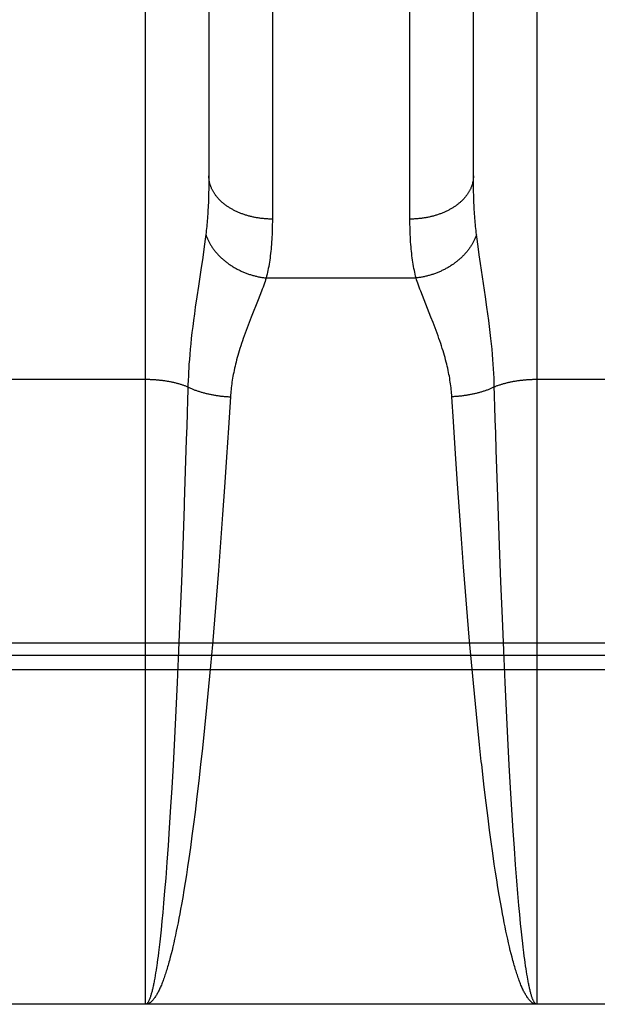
# Model space of a CAD drawing. Header units: inches. Extents: x 0 to 181, y 0 to 117.
# Tile 22 of 92: x 63.478 to 63.751, y 8.594 to 9.059. Entities that reach past the tile are written whole.
import ezdxf

# ---------------------------------------------------------------- set-up
doc = ezdxf.new("R2010")
doc.units = ezdxf.units.IN
doc.header["$LTSCALE"] = 9.946809
doc.header["$MEASUREMENT"] = 0
doc.linetypes.add('HIDDEN', pattern=[0.2, 0.1, -0.1])
doc.layers.add('02___PRT_ALL_AXES', color=7, linetype='CONTINUOUS')
doc.layers.add('DEFAULT_2', color=8, linetype='HIDDEN')

msp = doc.modelspace()

# ---------------------------------------------------------------- linework, layer by layer
at = {"layer": '02___PRT_ALL_AXES', "color": 8, "linetype": 'HIDDEN'}
msp.add_line((63.78712, 8.59397), (63.22212, 8.59397), dxfattribs=at)
at = {"layer": 'DEFAULT_2', "color": 8, "linetype": 'HIDDEN'}
for p, q in [((63.53712, 8.59397), (63.53712, 9.40476)), ((63.72212, 9.40476), (63.72212, 8.59397)), ((63.59711, 9.30995), (63.59712, 8.96473)), ((63.66212, 8.96346), (63.66212, 9.30862)), ((63.56712, 9.29111), (63.56712, 8.98389)), ((63.69212, 8.98511), (63.69212, 9.29231)), ((63.56712, 8.98389), (63.5671, 8.98149)), ((63.69213, 8.98268), (63.69212, 8.98511)), ((63.69215, 8.98031), (63.69213, 8.98268)), ((63.56706, 8.97914), (63.56701, 8.97683)), ((63.5671, 8.98149), (63.56706, 8.97914)), ((63.6922, 8.97798), (63.69215, 8.98031)), ((63.69226, 8.9757), (63.6922, 8.97798)), ((63.69234, 8.97347), (63.69226, 8.9757)), ((63.56538, 8.95526), (63.56508, 8.95293)), ((63.56566, 8.95747), (63.56538, 8.95526)), ((63.69385, 8.95526), (63.69357, 8.95747)), ((63.69416, 8.95293), (63.69385, 8.95526)), ((63.56474, 8.95048), (63.56418, 8.94655)), ((63.56508, 8.95293), (63.56474, 8.95048)), ((63.6945, 8.95048), (63.69416, 8.95293)), ((63.69486, 8.9479), (63.6945, 8.95048)), ((63.56418, 8.94655), (63.56333, 8.94083)), ((63.69547, 8.94376), (63.69486, 8.9479)), ((63.56333, 8.94083), (63.56214, 8.93298)), ((63.69783, 8.92805), (63.69547, 8.94376)), ((63.59421, 8.93691), (63.66503, 8.93691)), ((63.56214, 8.93298), (63.5614, 8.92805)), ((63.5614, 8.92805), (63.56069, 8.92314)), ((63.59042, 8.92661), (63.58716, 8.9184)), ((63.59124, 8.92872), (63.59042, 8.92661)), ((63.59201, 8.93071), (63.59124, 8.92872)), ((63.66882, 8.92661), (63.66799, 8.92872)), ((63.67208, 8.9184), (63.66882, 8.92661)), ((63.69854, 8.92314), (63.69783, 8.92805)), ((63.56069, 8.92314), (63.56025, 8.91997)), ((63.69899, 8.91997), (63.69854, 8.92314)), ((63.55984, 8.91691), (63.55947, 8.91395)), ((63.56025, 8.91997), (63.55984, 8.91691)), ((63.58716, 8.9184), (63.58617, 8.91588)), ((63.67306, 8.91588), (63.67208, 8.9184)), ((63.69939, 8.91691), (63.69899, 8.91997)), ((63.69977, 8.91395), (63.69939, 8.91691)), ((63.55947, 8.91395), (63.55913, 8.91112)), ((63.58617, 8.91588), (63.5852, 8.91335)), ((63.70011, 8.91112), (63.69977, 8.91395)), ((63.55882, 8.9084), (63.55854, 8.90579)), ((63.55913, 8.91112), (63.55882, 8.9084)), ((63.70042, 8.9084), (63.70011, 8.91112)), ((63.70069, 8.90579), (63.70042, 8.9084)), ((63.5583, 8.90328), (63.55808, 8.90085)), ((63.55854, 8.90579), (63.5583, 8.90328)), ((63.70094, 8.90328), (63.70069, 8.90579)), ((63.70115, 8.90085), (63.70094, 8.90328)), ((63.55789, 8.89849), (63.55772, 8.8962)), ((63.55808, 8.90085), (63.55789, 8.89849)), ((63.70135, 8.89849), (63.70115, 8.90085)), ((63.70151, 8.8962), (63.70135, 8.89849)), ((63.55772, 8.8962), (63.55758, 8.89396)), ((63.70166, 8.89396), (63.70151, 8.8962)), ((63.70178, 8.89177), (63.70166, 8.89396)), ((63.55741, 8.89069), (63.55732, 8.88856)), ((63.70188, 8.88962), (63.70178, 8.89177)), ((63.53712, 8.88894), (63.47171, 8.88894)), ((63.55724, 8.88647), (63.55717, 8.88392)), ((63.55732, 8.88856), (63.55724, 8.88647)), ((63.78712, 8.88894), (63.72171, 8.88894)), ((63.55717, 8.88392), (63.55703, 8.87935)), ((63.57731, 8.88082), (63.57639, 8.86609)), ((63.68266, 8.86909), (63.68192, 8.88082)), ((63.70229, 8.87627), (63.70216, 8.88088)), ((63.55703, 8.87935), (63.55685, 8.87316)), ((63.70248, 8.87003), (63.70229, 8.87627)), ((63.55685, 8.87316), (63.55665, 8.86687)), ((63.55665, 8.86687), (63.55645, 8.86049)), ((63.57639, 8.86609), (63.57548, 8.8523)), ((63.68365, 8.85385), (63.68266, 8.86909)), ((63.70268, 8.86369), (63.70248, 8.87003)), ((63.70294, 8.85565), (63.70268, 8.86369)), ((63.55645, 8.86049), (63.55614, 8.85077)), ((63.57548, 8.8523), (63.57452, 8.83809)), ((63.68461, 8.83969), (63.68365, 8.85385)), ((63.70336, 8.84255), (63.70294, 8.85565)), ((63.70381, 8.8292), (63.70336, 8.84255)), ((63.57452, 8.83809), (63.57361, 8.82518)), ((63.68551, 8.82681), (63.68461, 8.83969)), ((63.55542, 8.8292), (63.55476, 8.81056)), ((63.70448, 8.81056), (63.70381, 8.8292)), ((63.57361, 8.82518), (63.57265, 8.81206)), ((63.68647, 8.81371), (63.68551, 8.82681)), ((63.55476, 8.81056), (63.55412, 8.79347)), ((63.57265, 8.81206), (63.57164, 8.79881)), ((63.68747, 8.80047), (63.68647, 8.81371)), ((63.70512, 8.79347), (63.70448, 8.81056)), ((63.57164, 8.79881), (63.57072, 8.78714)), ((63.68839, 8.78881), (63.68747, 8.80047)), ((63.55412, 8.79347), (63.55344, 8.77636)), ((63.7058, 8.77636), (63.70512, 8.79347)), ((63.57072, 8.78714), (63.56976, 8.77545)), ((63.68934, 8.77712), (63.68839, 8.78881)), ((63.55344, 8.77636), (63.55279, 8.76105)), ((63.56976, 8.77545), (63.56876, 8.7638)), ((63.69033, 8.76546), (63.68934, 8.77712)), ((63.70644, 8.76105), (63.7058, 8.77636)), ((63.22128, 8.7647), (63.78796, 8.7647)), ((63.56876, 8.7638), (63.56787, 8.75386)), ((63.69121, 8.75551), (63.69033, 8.76546)), ((63.2217, 8.75888), (63.78712, 8.75887)), ((63.55279, 8.76105), (63.55212, 8.74593)), ((63.70712, 8.74593), (63.70644, 8.76105)), ((63.69212, 8.74563), (63.69121, 8.75551)), ((63.78754, 8.75197), (63.22212, 8.75197)), ((63.56787, 8.75386), (63.56696, 8.74398)), ((63.55212, 8.74593), (63.55149, 8.73262)), ((63.69306, 8.73578), (63.69212, 8.74563)), ((63.70775, 8.73262), (63.70712, 8.74593)), ((63.56696, 8.74398), (63.56602, 8.73415)), ((63.69402, 8.72606), (63.69306, 8.73578)), ((63.55149, 8.73262), (63.55084, 8.71959)), ((63.56602, 8.73415), (63.56505, 8.72445)), ((63.7084, 8.71959), (63.70775, 8.73262)), ((63.56505, 8.72445), (63.56406, 8.71492)), ((63.69501, 8.71649), (63.69402, 8.72606)), ((63.55084, 8.71959), (63.55016, 8.70692)), ((63.70907, 8.70692), (63.7084, 8.71959)), ((63.56406, 8.71492), (63.56321, 8.70712)), ((63.69586, 8.70867), (63.69501, 8.71649)), ((63.55016, 8.70692), (63.54956, 8.69618)), ((63.56321, 8.70712), (63.56235, 8.69948)), ((63.70968, 8.69618), (63.70907, 8.70692)), ((63.56235, 8.69948), (63.56147, 8.69201)), ((63.69724, 8.69647), (63.69689, 8.69948)), ((63.54956, 8.69618), (63.54903, 8.68727)), ((63.69812, 8.68907), (63.69724, 8.69647)), ((63.7103, 8.68581), (63.70968, 8.69618)), ((63.56147, 8.69201), (63.56058, 8.68472)), ((63.69902, 8.68186), (63.69812, 8.68907)), ((63.54903, 8.68727), (63.54839, 8.67724)), ((63.56058, 8.68472), (63.55985, 8.67903)), ((63.71093, 8.67584), (63.7103, 8.68581)), ((63.69975, 8.67623), (63.69902, 8.68186)), ((63.54839, 8.67724), (63.54784, 8.66898)), ((63.55985, 8.67903), (63.55912, 8.67347)), ((63.70049, 8.67074), (63.69975, 8.67623)), ((63.71149, 8.66764), (63.71093, 8.67584)), ((63.55912, 8.67347), (63.55837, 8.66805)), ((63.70124, 8.66539), (63.70049, 8.67074)), ((63.54784, 8.66898), (63.54728, 8.66106)), ((63.55837, 8.66805), (63.55762, 8.66277)), ((63.71206, 8.65978), (63.71149, 8.66764)), ((63.55762, 8.66277), (63.55705, 8.65892)), ((63.70199, 8.66019), (63.70124, 8.66539)), ((63.54728, 8.66106), (63.5467, 8.65351)), ((63.55705, 8.65892), (63.55648, 8.65515)), ((63.70257, 8.6564), (63.70199, 8.66019)), ((63.71263, 8.65228), (63.71206, 8.65978)), ((63.5467, 8.65351), (63.54622, 8.6475)), ((63.55648, 8.65515), (63.5559, 8.65148)), ((63.70314, 8.65269), (63.70257, 8.6564)), ((63.70373, 8.64908), (63.70314, 8.65269)), ((63.71312, 8.64633), (63.71263, 8.65228)), ((63.54622, 8.6475), (63.54573, 8.64176)), ((63.55532, 8.6479), (63.55473, 8.64441)), ((63.5559, 8.65148), (63.55532, 8.6479)), ((63.70431, 8.64556), (63.70373, 8.64908)), ((63.55473, 8.64441), (63.55414, 8.64103)), ((63.7049, 8.64215), (63.70431, 8.64556)), ((63.71361, 8.64065), (63.71312, 8.64633)), ((63.54573, 8.64176), (63.54533, 8.63738)), ((63.55374, 8.63883), (63.55334, 8.63667)), ((63.55414, 8.64103), (63.55374, 8.63883)), ((63.7055, 8.63883), (63.7049, 8.64215)), ((63.70589, 8.63667), (63.7055, 8.63883)), ((63.71401, 8.63631), (63.71361, 8.64065)), ((63.54533, 8.63738), (63.54493, 8.63318)), ((63.55294, 8.63457), (63.55254, 8.63251)), ((63.55334, 8.63667), (63.55294, 8.63457)), ((63.70629, 8.63457), (63.70589, 8.63667)), ((63.7067, 8.63251), (63.70629, 8.63457)), ((63.71441, 8.63217), (63.71401, 8.63631)), ((63.54453, 8.62918), (63.54422, 8.62631)), ((63.54493, 8.63318), (63.54453, 8.62918)), ((63.55214, 8.63049), (63.55173, 8.62853)), ((63.55254, 8.63251), (63.55214, 8.63049)), ((63.7071, 8.63049), (63.7067, 8.63251)), ((63.7075, 8.62853), (63.7071, 8.63049)), ((63.71481, 8.62821), (63.71441, 8.63217)), ((63.54422, 8.62631), (63.54392, 8.62354)), ((63.55092, 8.62475), (63.55051, 8.62293)), ((63.55133, 8.62661), (63.55092, 8.62475)), ((63.55173, 8.62853), (63.55133, 8.62661)), ((63.70791, 8.62661), (63.7075, 8.62853)), ((63.70832, 8.62475), (63.70791, 8.62661)), ((63.70873, 8.62293), (63.70832, 8.62475)), ((63.71512, 8.62537), (63.71481, 8.62821)), ((63.71542, 8.62265), (63.71512, 8.62537)), ((63.54361, 8.6209), (63.5433, 8.61836)), ((63.54392, 8.62354), (63.54361, 8.6209)), ((63.54969, 8.61945), (63.54927, 8.61779)), ((63.5501, 8.62116), (63.54969, 8.61945)), ((63.55051, 8.62293), (63.5501, 8.62116)), ((63.70914, 8.62116), (63.70873, 8.62293)), ((63.70955, 8.61945), (63.70914, 8.62116)), ((63.70996, 8.61779), (63.70955, 8.61945)), ((63.71563, 8.6209), (63.71542, 8.62265)), ((63.71594, 8.61836), (63.71563, 8.6209)), ((63.54288, 8.61517), (63.54268, 8.61366)), ((63.54309, 8.61674), (63.54288, 8.61517)), ((63.5433, 8.61836), (63.54309, 8.61674)), ((63.71038, 8.61618), (63.70996, 8.61779)), ((63.71614, 8.61674), (63.71594, 8.61836)), ((63.71635, 8.61517), (63.71614, 8.61674)), ((63.71656, 8.61366), (63.71635, 8.61517)), ((63.54215, 8.6101), (63.54194, 8.60877)), ((63.54236, 8.61148), (63.54215, 8.6101)), ((63.71677, 8.61219), (63.71656, 8.61366)), ((63.71698, 8.61078), (63.71677, 8.61219)), ((63.71719, 8.60943), (63.71698, 8.61078)), ((63.54194, 8.60877), (63.54173, 8.6075)), ((63.7174, 8.60813), (63.71719, 8.60943)), ((63.71761, 8.60688), (63.7174, 8.60813)), ((63.71782, 8.60569), (63.71761, 8.60688)), ((63.72212, 8.59397), (63.53712, 8.59397))]:
    msp.add_line(p, q, dxfattribs=at)
for points in [[(63.59712, 8.96473), (63.5967, 8.96473), (63.59628, 8.96474), (63.59586, 8.96475), (63.59544, 8.96476), (63.59502, 8.96478), (63.5946, 8.9648), (63.59418, 8.96483), (63.59376, 8.96486), (63.59334, 8.96489), (63.59292, 8.96493), (63.59251, 8.96497), (63.59209, 8.96502), (63.59168, 8.96507), (63.59127, 8.96512), (63.59085, 8.96518), (63.59044, 8.96524), (63.59003, 8.96531), (63.58963, 8.96538), (63.58922, 8.96545), (63.58881, 8.96553), (63.58841, 8.96561), (63.58801, 8.96569), (63.58761, 8.96578), (63.58721, 8.96587), (63.58681, 8.96597), (63.58642, 8.96607), (63.58603, 8.96617), (63.58564, 8.96628), (63.58525, 8.96639), (63.58487, 8.96651), (63.58448, 8.96663), (63.5841, 8.96675), (63.58372, 8.96687), (63.58335, 8.967), (63.58298, 8.96714), (63.58261, 8.96727), (63.58224, 8.96741), (63.58188, 8.96756), (63.58152, 8.9677), (63.58116, 8.96785), (63.5808, 8.96801), (63.58045, 8.96816), (63.5801, 8.96833), (63.57976, 8.96849), (63.57942, 8.96866), (63.57908, 8.96883), (63.57874, 8.969), (63.57841, 8.96918), (63.57809, 8.96936), (63.57776, 8.96954), (63.57744, 8.96972), (63.57713, 8.96991), (63.57682, 8.97011), (63.57651, 8.9703), (63.5762, 8.9705), (63.57591, 8.9707), (63.57561, 8.9709), (63.57532, 8.97111), (63.57503, 8.97132), (63.57475, 8.97153), (63.57447, 8.97174), (63.5742, 8.97196), (63.57393, 8.97218), (63.57366, 8.9724), (63.5734, 8.97263), (63.57315, 8.97286), (63.5729, 8.97308), (63.57265, 8.97332), (63.57241, 8.97355), (63.57217, 8.97379), (63.57194, 8.97403), (63.57172, 8.97427), (63.5715, 8.97451), (63.57128, 8.97476), (63.57107, 8.975), (63.57086, 8.97525), (63.57066, 8.9755), (63.57046, 8.97576), (63.57027, 8.97601), (63.57009, 8.97627), (63.56991, 8.97653), (63.56973, 8.97679), (63.56957, 8.97705), (63.5694, 8.97731), (63.56924, 8.97758), (63.56909, 8.97784), (63.56894, 8.97811), (63.5688, 8.97838), (63.56867, 8.97865), (63.56854, 8.97892), (63.56841, 8.97919), (63.56829, 8.97947), (63.56818, 8.97974), (63.56807, 8.98002), (63.56797, 8.9803), (63.56787, 8.98058), (63.56778, 8.98085), (63.56769, 8.98113), (63.56762, 8.98141), (63.56754, 8.9817), (63.56747, 8.98198), (63.56741, 8.98226), (63.56736, 8.98254), (63.56731, 8.98283), (63.56726, 8.98311), (63.56722, 8.9834), (63.56719, 8.98368), (63.56717, 8.98397), (63.56714, 8.98425), (63.56713, 8.98454), (63.56712, 8.98482), (63.56712, 8.98511)], [(63.69212, 8.98511), (63.69212, 8.98482), (63.69211, 8.98454), (63.69209, 8.98425), (63.69207, 8.98397), (63.69204, 8.98368), (63.69201, 8.9834), (63.69197, 8.98311), (63.69193, 8.98283), (63.69188, 8.98254), (63.69182, 8.98226), (63.69176, 8.98198), (63.69169, 8.9817), (63.69162, 8.98141), (63.69154, 8.98113), (63.69146, 8.98085), (63.69137, 8.98058), (63.69127, 8.9803), (63.69117, 8.98002), (63.69106, 8.97974), (63.69095, 8.97947), (63.69083, 8.97919), (63.6907, 8.97892), (63.69057, 8.97865), (63.69043, 8.97838), (63.69029, 8.97811), (63.69015, 8.97784), (63.68999, 8.97758), (63.68983, 8.97731), (63.68967, 8.97705), (63.6895, 8.97679), (63.68933, 8.97653), (63.68915, 8.97627), (63.68896, 8.97601), (63.68877, 8.97576), (63.68858, 8.9755), (63.68838, 8.97525), (63.68817, 8.975), (63.68796, 8.97476), (63.68774, 8.97451), (63.68752, 8.97427), (63.68729, 8.97403), (63.68706, 8.97379), (63.68683, 8.97355), (63.68659, 8.97332), (63.68634, 8.97308), (63.68609, 8.97286), (63.68583, 8.97263), (63.68557, 8.9724), (63.68531, 8.97218), (63.68504, 8.97196), (63.68477, 8.97174), (63.68449, 8.97153), (63.68421, 8.97132), (63.68392, 8.97111), (63.68363, 8.9709), (63.68333, 8.9707), (63.68303, 8.9705), (63.68273, 8.9703), (63.68242, 8.97011), (63.68211, 8.96991), (63.68179, 8.96972), (63.68147, 8.96954), (63.68115, 8.96936), (63.68082, 8.96918), (63.68049, 8.969), (63.68016, 8.96883), (63.67982, 8.96866), (63.67948, 8.96849), (63.67913, 8.96833), (63.67879, 8.96816), (63.67843, 8.96801), (63.67808, 8.96785), (63.67772, 8.9677), (63.67736, 8.96756), (63.677, 8.96741), (63.67663, 8.96727), (63.67626, 8.96714), (63.67589, 8.967), (63.67551, 8.96687), (63.67513, 8.96675), (63.67475, 8.96663), (63.67437, 8.96651), (63.67399, 8.96639), (63.6736, 8.96628), (63.67321, 8.96617), (63.67282, 8.96607), (63.67242, 8.96597), (63.67203, 8.96587), (63.67163, 8.96578), (63.67123, 8.96569), (63.67083, 8.96561), (63.67042, 8.96553), (63.67002, 8.96545), (63.66961, 8.96538), (63.6692, 8.96531), (63.66879, 8.96524), (63.66838, 8.96518), (63.66797, 8.96512), (63.66756, 8.96507), (63.66714, 8.96502), (63.66673, 8.96497), (63.66631, 8.96493), (63.6659, 8.96489), (63.66548, 8.96486), (63.66506, 8.96483), (63.66464, 8.9648), (63.66422, 8.96478), (63.6638, 8.96476), (63.66338, 8.96475), (63.66296, 8.96474), (63.66254, 8.96473), (63.66212, 8.96473)], [(63.56701, 8.97683), (63.56694, 8.97458), (63.5669, 8.97347), (63.56686, 8.97238), (63.56681, 8.97129), (63.56675, 8.97022), (63.56669, 8.96917), (63.56663, 8.96812), (63.56656, 8.96709), (63.56649, 8.96607), (63.56642, 8.96506), (63.56634, 8.96407), (63.56625, 8.96309), (63.56616, 8.96212), (63.56607, 8.96117), (63.56598, 8.96022), (63.56588, 8.95929), (63.56577, 8.95837), (63.56566, 8.95747)], [(63.69357, 8.95747), (63.69347, 8.95837), (63.69336, 8.95929), (63.69326, 8.96022), (63.69317, 8.96117), (63.69307, 8.96212), (63.69298, 8.96309), (63.6929, 8.96407), (63.69282, 8.96506), (63.69275, 8.96607), (63.69267, 8.96709), (63.69261, 8.96812), (63.69254, 8.96917), (63.69249, 8.97022), (63.69243, 8.97129), (63.69238, 8.97238), (63.69234, 8.97347)], [(63.59712, 8.96473), (63.59711, 8.96346), (63.5971, 8.96222), (63.59708, 8.96098), (63.59705, 8.95976), (63.59701, 8.95856), (63.59696, 8.95738), (63.59691, 8.95621), (63.59684, 8.95505), (63.59677, 8.95391), (63.59668, 8.95279), (63.59659, 8.95168), (63.59649, 8.95059), (63.59638, 8.94951), (63.59627, 8.94845), (63.59614, 8.9474), (63.59601, 8.94637), (63.59586, 8.94536), (63.59571, 8.94436), (63.59555, 8.94338), (63.59539, 8.94241), (63.59521, 8.94145), (63.59502, 8.94051), (63.59483, 8.93959), (63.59463, 8.93868), (63.59442, 8.93779), (63.59421, 8.93691)], [(63.66503, 8.93691), (63.66481, 8.93779), (63.6646, 8.93868), (63.6644, 8.93959), (63.66421, 8.94051), (63.66403, 8.94145), (63.66385, 8.94241), (63.66368, 8.94338), (63.66352, 8.94436), (63.66337, 8.94536), (63.66323, 8.94637), (63.6631, 8.9474), (63.66297, 8.94845), (63.66285, 8.94951), (63.66274, 8.95059), (63.66264, 8.95168), (63.66255, 8.95279), (63.66247, 8.95391), (63.6624, 8.95505), (63.66233, 8.95621), (63.66227, 8.95738), (63.66223, 8.95856), (63.66219, 8.95976), (63.66216, 8.96098), (63.66214, 8.96222), (63.66212, 8.96346)], [(63.56566, 8.95747), (63.56577, 8.95713), (63.56589, 8.9568), (63.56601, 8.95647), (63.56614, 8.95614), (63.56628, 8.9558), (63.56642, 8.95547), (63.56656, 8.95514), (63.56671, 8.95482), (63.56687, 8.95449), (63.56703, 8.95416), (63.5672, 8.95384), (63.56737, 8.95352), (63.56755, 8.95319), (63.56774, 8.95287), (63.56792, 8.95255), (63.56812, 8.95224), (63.56832, 8.95192), (63.56852, 8.95161), (63.56874, 8.95129), (63.56895, 8.95098), (63.56917, 8.95067), (63.5694, 8.95037), (63.56963, 8.95006), (63.56986, 8.94976), (63.57011, 8.94946), (63.57035, 8.94916), (63.5706, 8.94887), (63.57086, 8.94857), (63.57112, 8.94828), (63.57138, 8.94799), (63.57165, 8.94771), (63.57193, 8.94742), (63.5722, 8.94714), (63.57249, 8.94686), (63.57277, 8.94659), (63.57307, 8.94631), (63.57336, 8.94604), (63.57366, 8.94578), (63.57397, 8.94551), (63.57427, 8.94525), (63.57459, 8.94499), (63.5749, 8.94474), (63.57522, 8.94449), (63.57555, 8.94424), (63.57588, 8.94399), (63.57621, 8.94375), (63.57654, 8.94351), (63.57688, 8.94328), (63.57723, 8.94305), (63.57757, 8.94282), (63.57792, 8.94259), (63.57827, 8.94237), (63.57863, 8.94215), (63.57899, 8.94194), (63.57935, 8.94173), (63.57972, 8.94152), (63.58008, 8.94132), (63.58045, 8.94112), (63.58083, 8.94093), (63.5812, 8.94074), (63.58158, 8.94055), (63.58197, 8.94037), (63.58235, 8.94019), (63.58274, 8.94002), (63.58313, 8.93985), (63.58352, 8.93968), (63.58391, 8.93952), (63.58431, 8.93936), (63.5847, 8.93921), (63.5851, 8.93906), (63.5855, 8.93891), (63.58591, 8.93877), (63.58631, 8.93863), (63.58672, 8.9385), (63.58712, 8.93838), (63.58753, 8.93825), (63.58794, 8.93813), (63.58836, 8.93802), (63.58877, 8.93791), (63.58918, 8.93781), (63.5896, 8.93771), (63.59001, 8.93761), (63.59043, 8.93752), (63.59085, 8.93743), (63.59127, 8.93735), (63.59169, 8.93727), (63.59211, 8.9372), (63.59253, 8.93713), (63.59295, 8.93707), (63.59337, 8.93701), (63.59379, 8.93696), (63.59421, 8.93691)], [(63.69357, 8.95747), (63.69346, 8.95713), (63.69335, 8.9568), (63.69322, 8.95647), (63.69309, 8.95614), (63.69296, 8.9558), (63.69282, 8.95547), (63.69267, 8.95514), (63.69252, 8.95482), (63.69237, 8.95449), (63.6922, 8.95416), (63.69204, 8.95384), (63.69186, 8.95352), (63.69169, 8.95319), (63.6915, 8.95287), (63.69131, 8.95255), (63.69112, 8.95224), (63.69092, 8.95192), (63.69071, 8.95161), (63.6905, 8.95129), (63.69029, 8.95098), (63.69006, 8.95067), (63.68984, 8.95037), (63.68961, 8.95006), (63.68937, 8.94976), (63.68913, 8.94946), (63.68889, 8.94916), (63.68864, 8.94887), (63.68838, 8.94857), (63.68812, 8.94828), (63.68785, 8.94799), (63.68759, 8.94771), (63.68731, 8.94742), (63.68703, 8.94714), (63.68675, 8.94686), (63.68646, 8.94659), (63.68617, 8.94631), (63.68588, 8.94604), (63.68557, 8.94578), (63.68527, 8.94551), (63.68496, 8.94525), (63.68465, 8.94499), (63.68433, 8.94474), (63.68401, 8.94449), (63.68369, 8.94424), (63.68336, 8.94399), (63.68303, 8.94375), (63.68269, 8.94351), (63.68235, 8.94328), (63.68201, 8.94305), (63.68167, 8.94282), (63.68132, 8.94259), (63.68096, 8.94237), (63.68061, 8.94215), (63.68025, 8.94194), (63.67989, 8.94173), (63.67952, 8.94152), (63.67915, 8.94132), (63.67878, 8.94112), (63.67841, 8.94093), (63.67803, 8.94074), (63.67765, 8.94055), (63.67727, 8.94037), (63.67689, 8.94019), (63.6765, 8.94002), (63.67611, 8.93985), (63.67572, 8.93968), (63.67533, 8.93952), (63.67493, 8.93936), (63.67453, 8.93921), (63.67413, 8.93906), (63.67373, 8.93891), (63.67333, 8.93877), (63.67293, 8.93863), (63.67252, 8.9385), (63.67211, 8.93838), (63.6717, 8.93825), (63.67129, 8.93813), (63.67088, 8.93802), (63.67047, 8.93791), (63.67005, 8.93781), (63.66964, 8.93771), (63.66922, 8.93761), (63.66881, 8.93752), (63.66839, 8.93743), (63.66797, 8.93735), (63.66755, 8.93727), (63.66713, 8.9372), (63.66671, 8.93713), (63.66629, 8.93707), (63.66587, 8.93701), (63.66545, 8.93696), (63.66503, 8.93691)], [(63.59421, 8.93691), (63.59394, 8.93609), (63.59365, 8.93525), (63.59335, 8.9344), (63.59304, 8.93351), (63.59271, 8.9326), (63.59236, 8.93167), (63.59201, 8.93071)], [(63.66799, 8.92872), (63.66723, 8.93071), (63.66687, 8.93167), (63.66653, 8.9326), (63.6662, 8.93351), (63.66589, 8.9344), (63.66559, 8.93525), (63.6653, 8.93609), (63.66503, 8.93691)], [(63.5852, 8.91335), (63.58473, 8.91208), (63.58427, 8.91083), (63.58382, 8.90959), (63.58338, 8.90837), (63.58297, 8.90717), (63.58257, 8.90598), (63.58218, 8.90482), (63.58182, 8.90367), (63.58147, 8.90255), (63.58113, 8.90144), (63.58082, 8.90036), (63.58052, 8.8993), (63.58024, 8.89826), (63.57997, 8.89723), (63.57972, 8.89623), (63.57948, 8.89524), (63.57926, 8.89426), (63.57905, 8.8933), (63.57885, 8.89235), (63.57866, 8.89141), (63.57849, 8.89049), (63.57833, 8.88957), (63.57818, 8.88866), (63.57804, 8.88776), (63.57792, 8.88687), (63.5778, 8.88599), (63.57769, 8.88511), (63.5776, 8.88424), (63.57751, 8.88338), (63.57744, 8.88252), (63.57737, 8.88167), (63.57731, 8.88082)], [(63.68192, 8.88082), (63.68187, 8.88167), (63.6818, 8.88252), (63.68172, 8.88338), (63.68164, 8.88424), (63.68154, 8.88511), (63.68144, 8.88599), (63.68132, 8.88687), (63.68119, 8.88776), (63.68106, 8.88866), (63.68091, 8.88957), (63.68075, 8.89049), (63.68057, 8.89141), (63.68039, 8.89235), (63.68019, 8.8933), (63.67998, 8.89426), (63.67976, 8.89524), (63.67952, 8.89623), (63.67927, 8.89723), (63.679, 8.89826), (63.67872, 8.8993), (63.67842, 8.90036), (63.6781, 8.90144), (63.67777, 8.90255), (63.67742, 8.90367), (63.67705, 8.90482), (63.67667, 8.90598), (63.67627, 8.90717), (63.67585, 8.90837), (63.67542, 8.90959), (63.67497, 8.91083), (63.67451, 8.91208), (63.67403, 8.91335), (63.67306, 8.91588)], [(63.55758, 8.89396), (63.55752, 8.89286), (63.55741, 8.89069)], [(63.70216, 8.88088), (63.70199, 8.88647), (63.70196, 8.88751), (63.70188, 8.88962)], [(63.55722, 8.88544), (63.55691, 8.88556), (63.5566, 8.88568), (63.55629, 8.8858), (63.55598, 8.88592), (63.55566, 8.88603), (63.55533, 8.88614), (63.55501, 8.88626), (63.55468, 8.88636), (63.55435, 8.88647), (63.55401, 8.88658), (63.55367, 8.88668), (63.55333, 8.88678), (63.55299, 8.88688), (63.55264, 8.88698), (63.55229, 8.88707), (63.55194, 8.88716), (63.55158, 8.88725), (63.55122, 8.88734), (63.55086, 8.88743), (63.5505, 8.88751), (63.55013, 8.88759), (63.54976, 8.88767), (63.54939, 8.88775), (63.54902, 8.88782), (63.54864, 8.88789), (63.54826, 8.88796), (63.54788, 8.88803), (63.5475, 8.8881), (63.54712, 8.88816), (63.54673, 8.88822), (63.54635, 8.88828), (63.54596, 8.88833), (63.54557, 8.88839), (63.54517, 8.88844), (63.54478, 8.88849), (63.54439, 8.88853), (63.54399, 8.88858), (63.54359, 8.88862), (63.54319, 8.88866), (63.54279, 8.88869), (63.54239, 8.88873), (63.54199, 8.88876), (63.54159, 8.88879), (63.54118, 8.88881), (63.54078, 8.88884), (63.54037, 8.88886), (63.53997, 8.88888), (63.53956, 8.88889), (63.53916, 8.88891), (63.53875, 8.88892), (63.53834, 8.88893), (63.53793, 8.88893), (63.53753, 8.88894), (63.53712, 8.88894)], [(63.55722, 8.88544), (63.55753, 8.88528), (63.55785, 8.88514), (63.55818, 8.88499), (63.5585, 8.88484), (63.55884, 8.8847), (63.55917, 8.88456), (63.55951, 8.88442), (63.55985, 8.88429), (63.5602, 8.88415), (63.56055, 8.88402), (63.5609, 8.88389), (63.56126, 8.88376), (63.56162, 8.88364), (63.56198, 8.88352), (63.56234, 8.8834), (63.56271, 8.88328), (63.56308, 8.88316), (63.56346, 8.88305), (63.56384, 8.88294), (63.56422, 8.88283), (63.5646, 8.88273), (63.56498, 8.88263), (63.56537, 8.88253), (63.56576, 8.88243), (63.56615, 8.88233), (63.56655, 8.88224), (63.56694, 8.88215), (63.56734, 8.88207), (63.56774, 8.88198), (63.56814, 8.8819), (63.56855, 8.88182), (63.56895, 8.88175), (63.56936, 8.88167), (63.56977, 8.8816), (63.57018, 8.88153), (63.57059, 8.88147), (63.57101, 8.88141), (63.57142, 8.88135), (63.57184, 8.88129), (63.57225, 8.88124), (63.57267, 8.88119), (63.57309, 8.88114), (63.57351, 8.8811), (63.57393, 8.88105), (63.57435, 8.88101), (63.57477, 8.88098), (63.5752, 8.88094), (63.57562, 8.88091), (63.57604, 8.88089), (63.57647, 8.88086), (63.57689, 8.88084), (63.57731, 8.88082)], [(63.70202, 8.88544), (63.7017, 8.88528), (63.70138, 8.88514), (63.70106, 8.88499), (63.70073, 8.88484), (63.7004, 8.8847), (63.70007, 8.88456), (63.69973, 8.88442), (63.69938, 8.88429), (63.69904, 8.88415), (63.69869, 8.88402), (63.69834, 8.88389), (63.69798, 8.88376), (63.69762, 8.88364), (63.69726, 8.88352), (63.69689, 8.8834), (63.69652, 8.88328), (63.69615, 8.88316), (63.69578, 8.88305), (63.6954, 8.88294), (63.69502, 8.88283), (63.69464, 8.88273), (63.69425, 8.88263), (63.69387, 8.88253), (63.69348, 8.88243), (63.69309, 8.88233), (63.69269, 8.88224), (63.69229, 8.88215), (63.6919, 8.88207), (63.6915, 8.88198), (63.69109, 8.8819), (63.69069, 8.88182), (63.69028, 8.88175), (63.68988, 8.88167), (63.68947, 8.8816), (63.68906, 8.88153), (63.68864, 8.88147), (63.68823, 8.88141), (63.68782, 8.88135), (63.6874, 8.88129), (63.68698, 8.88124), (63.68656, 8.88119), (63.68615, 8.88114), (63.68573, 8.8811), (63.6853, 8.88105), (63.68488, 8.88101), (63.68446, 8.88098), (63.68404, 8.88094), (63.68362, 8.88091), (63.68319, 8.88089), (63.68277, 8.88086), (63.68235, 8.88084), (63.68192, 8.88082)], [(63.72171, 8.88894), (63.7213, 8.88893), (63.7209, 8.88893), (63.72049, 8.88892), (63.72008, 8.88891), (63.71967, 8.88889), (63.71927, 8.88888), (63.71886, 8.88886), (63.71846, 8.88884), (63.71805, 8.88881), (63.71765, 8.88879), (63.71725, 8.88876), (63.71684, 8.88873), (63.71644, 8.88869), (63.71604, 8.88866), (63.71564, 8.88862), (63.71525, 8.88858), (63.71485, 8.88853), (63.71446, 8.88849), (63.71406, 8.88844), (63.71367, 8.88839), (63.71328, 8.88833), (63.71289, 8.88828), (63.7125, 8.88822), (63.71212, 8.88816), (63.71173, 8.8881), (63.71135, 8.88803), (63.71097, 8.88796), (63.7106, 8.88789), (63.71022, 8.88782), (63.70985, 8.88775), (63.70948, 8.88767), (63.70911, 8.88759), (63.70874, 8.88751), (63.70838, 8.88743), (63.70802, 8.88734), (63.70766, 8.88725), (63.7073, 8.88716), (63.70695, 8.88707), (63.7066, 8.88698), (63.70625, 8.88688), (63.7059, 8.88678), (63.70556, 8.88668), (63.70522, 8.88658), (63.70489, 8.88647), (63.70456, 8.88636), (63.70423, 8.88626), (63.7039, 8.88614), (63.70358, 8.88603), (63.70326, 8.88592), (63.70295, 8.8858), (63.70263, 8.88568), (63.70233, 8.88556), (63.70202, 8.88544)], [(63.55614, 8.85077), (63.55548, 8.83088), (63.55542, 8.8292)], [(63.69689, 8.69948), (63.69603, 8.70712), (63.69586, 8.70867)], [(63.54927, 8.61779), (63.54886, 8.61618), (63.54865, 8.61539), (63.54844, 8.61462), (63.54823, 8.61386), (63.54803, 8.61312), (63.54782, 8.61239), (63.54761, 8.61167), (63.5474, 8.61097), (63.54719, 8.61028), (63.54698, 8.6096), (63.54677, 8.60894), (63.54656, 8.60829), (63.54635, 8.60765), (63.54613, 8.60703), (63.54592, 8.60642), (63.54571, 8.60583), (63.5455, 8.60525), (63.54529, 8.60468), (63.54508, 8.60413), (63.54486, 8.60359), (63.54465, 8.60307), (63.54444, 8.60256), (63.54422, 8.60207), (63.54401, 8.60159), (63.5438, 8.60112), (63.54358, 8.60067), (63.54337, 8.60023), (63.54316, 8.59981), (63.54294, 8.5994), (63.54273, 8.59901), (63.54251, 8.59863), (63.5423, 8.59827), (63.54208, 8.59792), (63.54187, 8.59758), (63.54165, 8.59726), (63.54144, 8.59696), (63.54122, 8.59667), (63.54101, 8.59639), (63.54079, 8.59613), (63.54058, 8.59588), (63.54036, 8.59565), (63.54015, 8.59543), (63.53993, 8.59523), (63.53971, 8.59505), (63.5395, 8.59487), (63.53928, 8.59472), (63.53907, 8.59457), (63.53885, 8.59445), (63.53863, 8.59433), (63.53842, 8.59424), (63.5382, 8.59415), (63.53798, 8.59409), (63.53777, 8.59403), (63.53755, 8.594), (63.53733, 8.59397), (63.53712, 8.59397)], [(63.72212, 8.59397), (63.7219, 8.59397), (63.72169, 8.594), (63.72147, 8.59403), (63.72125, 8.59409), (63.72104, 8.59415), (63.72082, 8.59424), (63.7206, 8.59433), (63.72039, 8.59445), (63.72017, 8.59457), (63.71996, 8.59472), (63.71974, 8.59487), (63.71952, 8.59505), (63.71931, 8.59523), (63.71909, 8.59543), (63.71888, 8.59565), (63.71866, 8.59588), (63.71844, 8.59613), (63.71823, 8.59639), (63.71801, 8.59667), (63.7178, 8.59696), (63.71758, 8.59726), (63.71737, 8.59758), (63.71715, 8.59792), (63.71694, 8.59827), (63.71672, 8.59863), (63.71651, 8.59901), (63.7163, 8.5994), (63.71608, 8.59981), (63.71587, 8.60023), (63.71565, 8.60067), (63.71544, 8.60112), (63.71523, 8.60159), (63.71501, 8.60207), (63.7148, 8.60256), (63.71459, 8.60307), (63.71437, 8.60359), (63.71416, 8.60413), (63.71395, 8.60468), (63.71374, 8.60525), (63.71353, 8.60583), (63.71331, 8.60642), (63.7131, 8.60703), (63.71289, 8.60765), (63.71268, 8.60829), (63.71247, 8.60894), (63.71226, 8.6096), (63.71205, 8.61028), (63.71184, 8.61097), (63.71163, 8.61167), (63.71142, 8.61239), (63.71121, 8.61312), (63.711, 8.61386), (63.71079, 8.61462), (63.71059, 8.61539), (63.71038, 8.61618)], [(63.54268, 8.61366), (63.54247, 8.61219), (63.54236, 8.61148)], [(63.54173, 8.6075), (63.54152, 8.60628), (63.54141, 8.60569), (63.54131, 8.60512), (63.5412, 8.60456), (63.5411, 8.60401), (63.54099, 8.60348), (63.54088, 8.60297), (63.54078, 8.60246), (63.54067, 8.60197), (63.54056, 8.6015), (63.54046, 8.60104), (63.54035, 8.60059), (63.54024, 8.60016), (63.54014, 8.59974), (63.54003, 8.59934), (63.53992, 8.59895), (63.53982, 8.59857), (63.53971, 8.59821), (63.5396, 8.59787), (63.53949, 8.59754), (63.53939, 8.59722), (63.53928, 8.59692), (63.53917, 8.59663), (63.53906, 8.59636), (63.53896, 8.5961), (63.53885, 8.59586), (63.53874, 8.59563), (63.53863, 8.59542), (63.53852, 8.59522), (63.53842, 8.59503), (63.53831, 8.59486), (63.5382, 8.59471), (63.53809, 8.59457), (63.53798, 8.59444), (63.53788, 8.59433), (63.53777, 8.59423), (63.53766, 8.59415), (63.53755, 8.59409), (63.53744, 8.59403), (63.53733, 8.594), (63.53723, 8.59397), (63.53712, 8.59397)], [(63.72212, 8.59397), (63.72201, 8.59397), (63.7219, 8.594), (63.72179, 8.59403), (63.72169, 8.59409), (63.72158, 8.59415), (63.72147, 8.59423), (63.72136, 8.59433), (63.72125, 8.59444), (63.72114, 8.59457), (63.72104, 8.59471), (63.72093, 8.59486), (63.72082, 8.59503), (63.72071, 8.59522), (63.72061, 8.59542), (63.7205, 8.59563), (63.72039, 8.59586), (63.72028, 8.5961), (63.72017, 8.59636), (63.72007, 8.59663), (63.71996, 8.59692), (63.71985, 8.59722), (63.71974, 8.59754), (63.71964, 8.59787), (63.71953, 8.59821), (63.71942, 8.59857), (63.71931, 8.59895), (63.71921, 8.59934), (63.7191, 8.59974), (63.71899, 8.60016), (63.71889, 8.60059), (63.71878, 8.60104), (63.71867, 8.6015), (63.71857, 8.60197), (63.71846, 8.60246), (63.71835, 8.60297), (63.71825, 8.60348), (63.71814, 8.60401), (63.71803, 8.60456), (63.71793, 8.60512), (63.71782, 8.60569)]]:
    msp.add_lwpolyline(points, dxfattribs=at)

doc.saveas('drawing.dxf')
